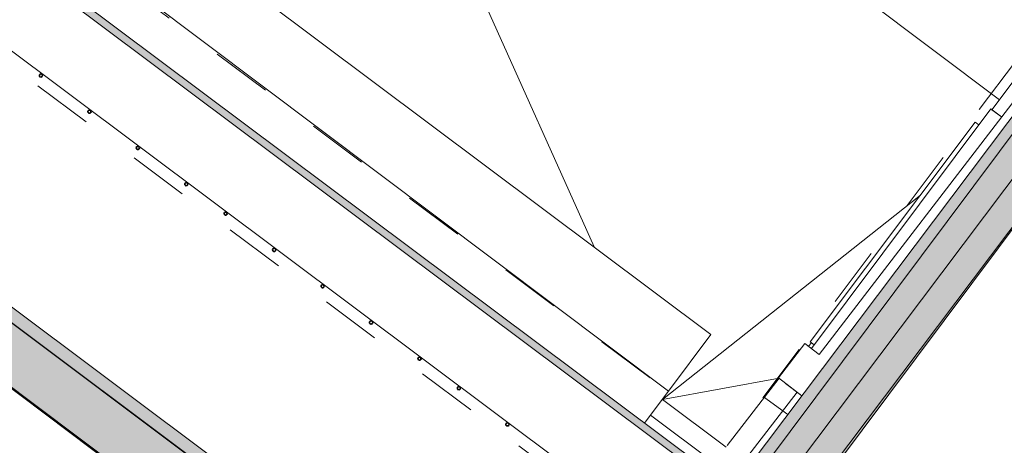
# Model space of a CAD drawing. Header units: millimetres. Extents: x -113904 to 3141, y -34200 to 59129.
# Tile 10 of 72: x -69027 to -56010, y -25351 to -19728. Entities that reach past the tile are written whole.
import ezdxf

# ---------------------------------------------------------------- set-up
doc = ezdxf.new("R2010")
doc.units = ezdxf.units.MM
doc.linetypes.add('Dash 1_32_', pattern=[1587.5, 793.75, -793.75])
doc.layers.add('0-1', color=7, linetype='Continuous', lineweight=5)
for name, color, linetype, lineweight, true_color in [('_Room Separation_', 7, 'Dash 1_32_', 9, 0xc0c0c0), ('Cut Pattern-1', 7, 'Continuous', 9, 0xd4d4d4), ('Cut Pattern-3', 7, 'Continuous', 9, 0xaaaaaa), ('Floors-1', 7, 'Continuous', 9, 0xaaaaaa), ('Interior Edges-1', 7, 'Continuous', 9, 0xaaaaaa), ('Nosing Lines-1', 7, 'Continuous', 9, 0xaaaaaa), ('Outlines-1', 7, 'Continuous', 9, 0xaaaaaa), ('Riser Lines-1', 7, 'Continuous', 9, 0xaaaaaa), ('Stick Symbols-1', 7, 'Continuous', 35, 0xaaaaaa), ('Structural Framing-1', 7, 'Continuous', 9, 0xaaaaaa), ('Structural Framing-3', 7, 'Continuous', 9, 0xd4d4d4), ('Wall Sweep - Cornice-1', 7, 'Continuous', 9, 0xaaaaaa), ('Walls-1', 7, 'Continuous', 9, 0xaaaaaa)]:
    doc.layers.add(name, color=color, linetype=linetype, lineweight=lineweight, true_color=true_color)

# ---------------------------------------------------------------- blocks, each defined once
blk = doc.blocks.new('MB-61L - MB-61L-8350345-SKEEM 2_ Korrus_Kunstikonkurss pildid')
at = {"layer": 'Structural Framing-3'}
blk.add_hatch(color=256, dxfattribs=at).paths.add_polyline_path([(-58760, -26313), (-51843, -17063), (-52444, -16614), (-59361, -25864), (-58936, -26181)])
at = {"layer": 'Structural Framing-1'}
for p, q in [((-52444, -16614), (-59361, -25864)), ((-51843, -17063), (-52444, -16614)), ((-58760, -26313), (-51843, -17063)), ((-59361, -25864), (-58760, -26313))]:
    blk.add_line(p, q, dxfattribs=at)
blk = doc.blocks.new('Concrete_Rectangular Beam - 980x950 mm-8768887-SKEEM 2_ Korrus_Kunstikonkurss pildid')
at = {"layer": 'Structural Framing-1'}
for p, q in [((-6567, -490), (-6567, 490)), ((6274, 490), (-6567, 490)), ((6274, 490), (6274, -490)), ((-6567, -490), (6274, -490))]:
    blk.add_line(p, q, dxfattribs=at)
blk = doc.blocks.new('Circular Hollow Sections - CHS42_4x3_0-11631319-SKEEM 2_ Korrus_Kunstikonkurss pildid')
at = {"layer": 'Stick Symbols-1'}
for start, end in [(143.2124, 323.2124), (323.2124, 143.2124)]:
    blk.add_arc((-68746, -20464), 21.2, start, end, dxfattribs=at)
blk = doc.blocks.new('Circular Hollow Sections - CHS42_4x3_0-11638392-SKEEM 2_ Korrus_Kunstikonkurss pildid')
at = {"layer": 'Stick Symbols-1'}
for start, end in [(143.2124, 323.2124), (323.2124, 143.2124)]:
    blk.add_arc((-61298, -26033), 21.2, start, end, dxfattribs=at)
blk = doc.blocks.new('22001_TP_EK_Cloud_rvt-1-SKEEM 2_ Korrus_Kunstikonkurss pildid')
at = {"layer": 'Cut Pattern-1'}
blk.add_hatch(color=256, dxfattribs=at).paths.add_polyline_path([(-62012, -29912), (-61605, -29367), (-71858, -21700), (-72266, -22245), (-62089, -29854)])
at = {"layer": 'Walls-1'}
for p, q in [((-56173, -20917), (-53902, -17879)), ((-58559, -24074), (-56189, -20905)), ((-56045, -21013), (-56189, -20905)), ((-56045, -21013), (-56173, -20917)), ((-61605, -29367), (-71858, -21700)), ((-72266, -22245), (-62012, -29912)), ((-58686, -24696), (-58903, -24534))]:
    blk.add_line(p, q, dxfattribs=at)
at = {"layer": 'Structural Framing-1'}
for name, p in [('MB-61L - MB-61L-8350345-SKEEM 2_ Korrus_Kunstikonkurss pildid', (0, 0)), ('Circular Hollow Sections - CHS42_4x3_0-11631319-SKEEM 2_ Korrus_Kunstikonkurss pildid', (0, 0)), ('Circular Hollow Sections - CHS42_4x3_0-11631319-SKEEM 2_ Korrus_Kunstikonkurss pildid', (641, -479)), ('Circular Hollow Sections - CHS42_4x3_0-11631319-SKEEM 2_ Korrus_Kunstikonkurss pildid', (1281, -958)), ('Circular Hollow Sections - CHS42_4x3_0-11631319-SKEEM 2_ Korrus_Kunstikonkurss pildid', (1922, -1437)), ('Circular Hollow Sections - CHS42_4x3_0-11631319-SKEEM 2_ Korrus_Kunstikonkurss pildid', (2442, -1826)), ('Circular Hollow Sections - CHS42_4x3_0-11631319-SKEEM 2_ Korrus_Kunstikonkurss pildid', (3083, -2305)), ('Circular Hollow Sections - CHS42_4x3_0-11631319-SKEEM 2_ Korrus_Kunstikonkurss pildid', (3724, -2785)), ('Circular Hollow Sections - CHS42_4x3_0-11631319-SKEEM 2_ Korrus_Kunstikonkurss pildid', (4365, -3264)), ('Circular Hollow Sections - CHS42_4x3_0-11631319-SKEEM 2_ Korrus_Kunstikonkurss pildid', (5005, -3743)), ('Circular Hollow Sections - CHS42_4x3_0-11638392-SKEEM 2_ Korrus_Kunstikonkurss pildid', (-1922, 1437)), ('Circular Hollow Sections - CHS42_4x3_0-11638392-SKEEM 2_ Korrus_Kunstikonkurss pildid', (-1281, 958))]:
    blk.add_blockref(name, p, dxfattribs=at)
at = {"layer": 'Structural Framing-1', "rotation": 323.2124249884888}
blk.add_blockref('Concrete_Rectangular Beam - 980x950 mm-8768887-SKEEM 2_ Korrus_Kunstikonkurss pildid', (-64580, -22935), dxfattribs=at)

msp = doc.modelspace()

# ---------------------------------------------------------------- hatches: boundary and pattern name
at = {"layer": 'Cut Pattern-1'}
for points in [[(-59274, -25747), (-52510, -16702), (-52612, -16635), (-59400, -25652), (-59361, -25682)], [(-59288, -26280), (-59232, -26203), (-69493, -18531), (-69545, -18610), (-59351, -26233)]]:
    msp.add_hatch(color=256, dxfattribs=at).paths.add_polyline_path(points)
at = {"layer": 'Cut Pattern-3'}
msp.add_hatch(color=256, dxfattribs=at).paths.add_polyline_path([(-61602, -29363), (-61503, -29230), (-71698, -21607), (-71797, -21739), (-61602, -29362)])

# ---------------------------------------------------------------- linework, layer by layer
at = {"layer": '_Room Separation_'}
for p, q in [((-53003, -16472), (-59670, -25347)), ((-67686, -19232), (-60478, -24622)), ((-67686, -19232), (-60490, -24613)), ((-60522, -26783), (-69541, -20039)), ((-60452, -24641), (-60765, -25057)), ((-60452, -24641), (-60765, -25057)), ((-58873, -24943), (-59192, -24711))]:
    msp.add_line(p, q, dxfattribs=at)
at = {"layer": 'Floors-1'}
for p, q in [((-56075, -20785), (-65228, -13905)), ((-65228, -13905), (-56075, -20785)), ((-59888, -23886), (-67121, -18477)), ((-67670, -19211), (-60451, -24638)), ((-60451, -24638), (-67670, -19211)), ((-60451, -24638), (-59888, -23886)), ((-58987, -24464), (-59673, -25356)), ((-60765, -25057), (-60451, -24638)), ((-58750, -24648), (-59432, -25535))]:
    msp.add_line(p, q, dxfattribs=at)
at = {"layer": 'Interior Edges-1'}
for p, q in [((-61434, -22730), (-65331, -14044)), ((-60530, -24744), (-57117, -22045)), ((-72422, -22134), (-66442, -26625)), ((-58600, -24043), (-58559, -23999)), ((-60530, -24744), (-58987, -24464))]:
    msp.add_line(p, q, dxfattribs=at)
at = {"layer": 'Nosing Lines-1'}
msp.add_line((-59845, -25584), (-60686, -24952), dxfattribs=at)
at = {"layer": 'Outlines-1'}
msp.add_line((-59688, -25376), (-60530, -24744), dxfattribs=at)
at = {"layer": 'Riser Lines-1'}
for p, q in [((-59688, -25376), (-60530, -24744)), ((-59845, -25584), (-60686, -24952))]:
    msp.add_line(p, q, dxfattribs=at)
at = {"layer": 'Wall Sweep - Cornice-1'}
msp.add_line((-52607, -16628), (-59404, -25649), dxfattribs=at)
at = {"layer": 'Walls-1'}
for p, q in [((-52208, -16929), (-59005, -25950)), ((-58658, -26120), (-51970, -17245)), ((-53735, -18008), (-58458, -24152)), ((-59832, -25754), (-69493, -18531)), ((-58576, -23986), (-56394, -21082)), ((-56348, -21117), (-56394, -21082)), ((-61503, -29231), (-71698, -21607)), ((-71847, -21702), (-61602, -29363)), ((-72813, -21841), (-61463, -30328)), ((-58996, -24458), (-58648, -24006)), ((-58458, -24152), (-58648, -24006)), ((-58576, -23986), (-58523, -24026)), ((-58996, -24458), (-58686, -24696))]:
    msp.add_line(p, q, dxfattribs=at)

# ---------------------------------------------------------------- block references
at = {"layer": '0-1'}
msp.add_blockref('22001_TP_EK_Cloud_rvt-1-SKEEM 2_ Korrus_Kunstikonkurss pildid', (0, 0), dxfattribs=at)

doc.saveas('drawing.dxf')
